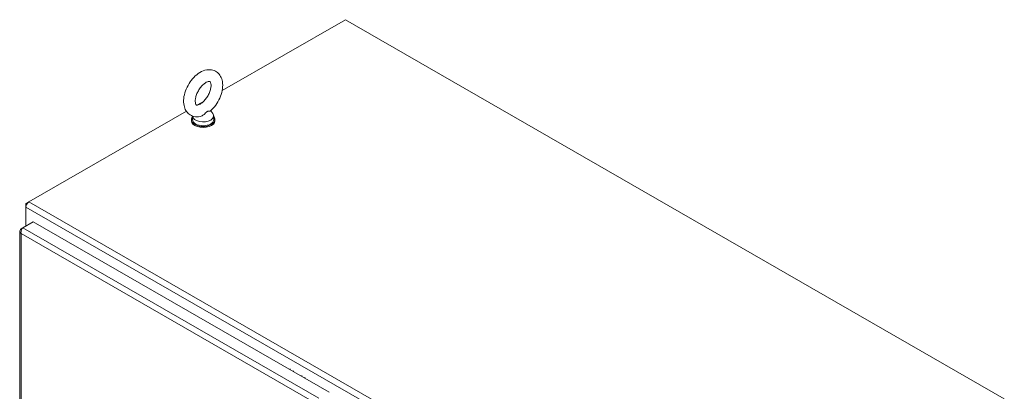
# Model space of a CAD drawing. Header units: inches. Extents: x 15 to 394, y 11 to 241.
# Tile 77 of 83: x 352 to 391, y 147 to 161. Entities that reach past the tile are written whole.
import ezdxf

# ---------------------------------------------------------------- set-up
doc = ezdxf.new("R2010")
doc.units = ezdxf.units.IN
doc.header["$LTSCALE"] = 24
doc.header["$MEASUREMENT"] = 0
doc.layers.add('Visible (ANSI)', color=7, linetype='Continuous', lineweight=5)
doc.layers.add('Visible Narrow (ANSI)', color=7, linetype='Continuous', lineweight=5)

msp = doc.modelspace()

# ---------------------------------------------------------------- linework, layer by layer
at = {"layer": 'Visible (ANSI)'}
for p, q in [((359.9683, 158.5206), (364.8734, 161.3452)), ((364.8734, 161.3452), (391.1152, 146.2336)), ((358.9612, 157.9406), (359.2439, 158.1034)), ((352.271, 154.088), (358.5418, 157.6991)), ((359.513, 157.7173), (359.5951, 157.609)), ((358.7415, 157.3589), (358.7415, 157.3205)), ((358.7903, 157.5051), (358.7903, 157.3589)), ((359.6303, 157.5122), (359.6303, 157.3589)), ((359.679, 157.3589), (359.679, 157.3205)), ((352.2629, 154.083), (352.1502, 154.0181)), ((352.1502, 154.0181), (352.1502, 153.8788)), ((352.1855, 153.9978), (352.1502, 154.0181)), ((352.1502, 153.1257), (352.1502, 153.8788)), ((352.0295, 153.0559), (351.9588, 153.0152)), ((351.9885, 152.9981), (351.9588, 153.0152)), ((352.0302, 153.0566), (352.4398, 153.2925)), ((352.4398, 153.2925), (364.2293, 146.5033)), ((351.9088, 152.9171), (351.9088, 117.1162))]:
    msp.add_line(p, q, dxfattribs=at)
for centre, major_axis, ratio, start_param, end_param in [((359.2103, 157.3589), (-0.4688, 0), 0.5758617, 5.8230671, 9.8848962), ((359.2103, 157.3205), (-0.4688, 0), 0.5758617, 0, 3.1415927), ((359.2103, 157.3589), (0.42, 0), 0.5758617, 3.1415927, 6.2831853), ((359.2103, 157.5122), (0.42, 0), 0.5758617, 3.1711243, 6.6949361), ((352.271, 153.9483), (-0.0852, -0.148), 0.5780931, 3.9250571, 5.4958534), ((362.879, 147.3521), (0.1868, 0.3252), 0.578826, 1.6551252, 1.7352122), ((363.0116, 147.2759), (0.1868, 0.3252), 0.578826, 1.6551252, 1.7356695), ((363.3435, 147.0852), (0.1868, 0.3252), 0.578826, 1.6551252, 1.7368149), ((363.4761, 147.0091), (0.1868, 0.3252), 0.578826, 1.6551252, 1.7372724)]:
    msp.add_ellipse(centre, major_axis=major_axis, ratio=ratio, start_param=start_param, end_param=end_param, dxfattribs=at)
for points, knots in [([(359.0936, 157.489), (359.0109, 157.4716), (358.9237, 157.4699), (358.7732, 157.5066), (358.7095, 157.5367), (358.6029, 157.6183), (358.5595, 157.6684), (358.4879, 157.7869), (358.4627, 157.8566), (358.4299, 158.0171), (358.4274, 158.1093), (358.4471, 158.304), (358.4717, 158.4068), (358.5439, 158.6073), (358.5914, 158.705), (358.7045, 158.8874), (358.77, 158.9721), (358.9154, 159.1223), (358.9954, 159.1877), (359.1662, 159.2896), (359.2571, 159.3268), (359.4342, 159.3567), (359.5196, 159.3547), (359.666, 159.3126), (359.7275, 159.2804), (359.8306, 159.1953), (359.8722, 159.1435), (359.9407, 159.0213), (359.964, 158.9495), (359.9924, 158.7851), (359.9925, 158.6911), (359.9675, 158.4945), (359.9406, 158.3917), (359.864, 158.1921), (359.8147, 158.0954), (359.6982, 157.9154), (359.6312, 157.8322), (359.5407, 157.7427), (359.5234, 157.7264), (359.5058, 157.7108)], [0.3060464, 0.3060464, 0.3060464, 0.3060464, 0.616762, 0.616762, 0.8594738, 0.8594738, 1.0924992, 1.0924992, 1.3624803, 1.3624803, 1.6945419, 1.6945419, 2.0545785, 2.0545785, 2.4109228, 2.4109228, 2.764983, 2.764983, 3.1230714, 3.1230714, 3.4800749, 3.4800749, 3.7830682, 3.7830682, 4.0224643, 4.0224643, 4.2571478, 4.2571478, 4.5325223, 4.5325223, 4.869513, 4.869513, 5.2297694, 5.2297694, 5.585641, 5.585641, 5.9398372, 5.9398372, 6.021369, 6.021369, 6.021369, 6.021369]), ([(359.0942, 157.9834), (359.0626, 157.9652), (359.0339, 157.9535), (358.9879, 157.9409), (358.9708, 157.9399), (358.9459, 157.9417), (358.9428, 157.9439), (358.9346, 157.9499), (358.9289, 157.9549), (358.9137, 157.9834), (358.905, 158.0076), (358.8962, 158.0702), (358.8952, 158.1059), (358.9021, 158.1875), (358.9104, 158.2338), (358.9377, 158.3324), (358.9571, 158.385), (359.006, 158.4898), (359.0357, 158.542), (359.1018, 158.6391), (359.1383, 158.6839), (359.2123, 158.7606), (359.2499, 158.7927), (359.3197, 158.8415), (359.3521, 158.8587), (359.4064, 158.8803), (359.4285, 158.8849), (359.4616, 158.8876), (359.4706, 158.8853), (359.4823, 158.8809), (359.4855, 158.8802), (359.5031, 158.8524), (359.5132, 158.829), (359.5236, 158.766), (359.5254, 158.7315), (359.5201, 158.6518), (359.5128, 158.6064), (359.4875, 158.5089), (359.4691, 158.4567), (359.4222, 158.3519), (359.3933, 158.2993), (359.3285, 158.2009), (359.2924, 158.1551), (359.2186, 158.0761), (359.1809, 158.0427), (359.1274, 158.0038), (359.1104, 157.9928), (359.0942, 157.9834)], [0, 0, 0, 0, 0.255193, 0.255193, 0.5097016, 0.5097016, 0.8461042, 0.8461042, 1.1298418, 1.1298418, 1.4226984, 1.4226984, 1.6740568, 1.6740568, 1.9341886, 1.9341886, 2.2059218, 2.2059218, 2.484519, 2.484519, 2.7633416, 2.7633416, 3.0354745, 3.0354745, 3.2955573, 3.2955573, 3.546898, 3.546898, 3.8277948, 3.8277948, 4.219695, 4.219695, 4.5406246, 4.5406246, 4.7920189, 4.7920189, 5.0510092, 5.0510092, 5.3218073, 5.3218073, 5.6000335, 5.6000335, 5.8791298, 5.8791298, 6.1521628, 6.1521628, 6.2831853, 6.2831853, 6.2831853, 6.2831853]), ([(359.3747, 157.6873), (359.3635, 157.6809), (359.3518, 157.6717), (359.3187, 157.6403), (359.2975, 157.6169), (359.2417, 157.5642), (359.2074, 157.5372), (359.1453, 157.5044), (359.1195, 157.4945), (359.0936, 157.489)], [0, 0, 0, 0, 0.06292404, 0.06292404, 0.14907055, 0.14907055, 0.25610509, 0.25610509, 0.32702856, 0.32702856, 0.32702856, 0.32702856]), ([(359.5058, 157.7108), (359.5051, 157.7102), (359.5042, 157.7096), (359.4963, 157.7051), (359.4833, 157.7041), (359.4455, 157.7036), (359.42, 157.7048), (359.3885, 157.6943), (359.3817, 157.6913), (359.3747, 157.6873)], [1.66917686, 1.66917686, 1.66917686, 1.66917686, 1.68524554, 1.68524554, 1.80268781, 1.80268781, 1.94622245, 1.94622245, 1.9858069, 1.9858069, 1.9858069, 1.9858069]), ([(351.9588, 153.0152), (351.9224, 152.9833), (351.9039, 152.9416), (351.9099, 152.9013), (351.9144, 152.8715), (351.9319, 152.8426), (351.9588, 152.819)], [0, 0, 0, 0, 0.9028759, 0.9028759, 0.9028759, 1.5707963, 1.5707963, 1.5707963, 1.5707963]), ([(351.9588, 152.819), (351.9493, 152.8665), (351.9573, 152.9236), (351.9764, 152.9715), (351.9905, 153.0069), (352.0103, 153.0371), (352.0302, 153.0566)], [0, 0, 0, 0, 0.9028759, 0.9028759, 0.9028759, 1.5707963, 1.5707963, 1.5707963, 1.5707963])]:
    msp.add_open_spline(points, degree=3, knots=knots, dxfattribs=at)
at = {"layer": 'Visible Narrow (ANSI)'}
for p, q in [((352.1502, 153.8788), (378.392, 138.7671)), ((352.271, 154.088), (378.5128, 138.9764)), ((352.0302, 153.0566), (363.8198, 146.2675)), ((363.6497, 146.0867), (351.9588, 152.819)), ((351.9588, 152.819), (351.9588, 117.0752))]:
    msp.add_line(p, q, dxfattribs=at)

doc.saveas('drawing.dxf')
